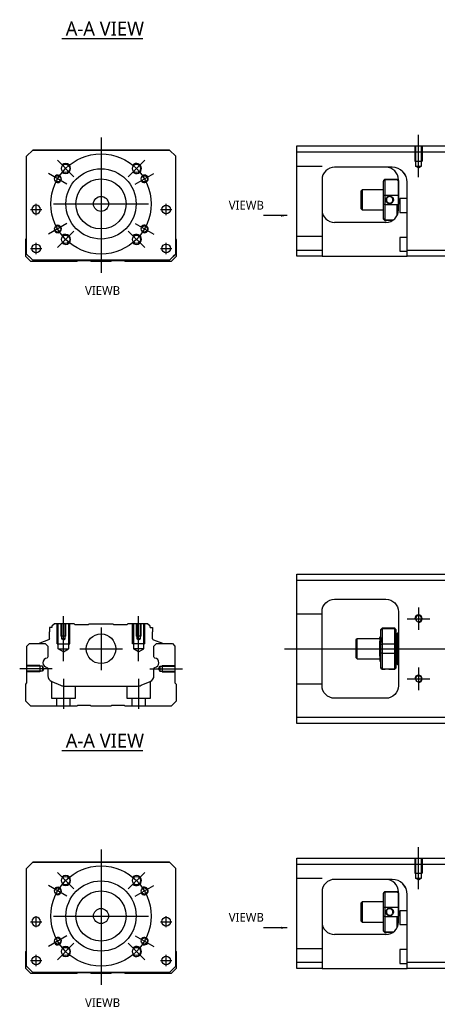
# Model space of a CAD drawing. Header units: millimetres. Extents: x -212 to 3135, y -1694 to 860.
# Tile 17 of 33: x 835 to 1001, y -1694 to -1301. Entities that reach past the tile are written whole.
import ezdxf
from ezdxf.lldxf.tags import DXFTag

# ---------------------------------------------------------------- set-up
doc = ezdxf.new("R2010")
doc.units = ezdxf.units.MM
doc.layers.get('0').update_dxf_attribs({"linetype": 'CONTINUOUS'})
doc.layers.add('2', color=7, linetype='CONTINUOUS')
doc.styles.add('CHN', font='Microsoft JhengHei.ttf')
doc.styles.add('DIM-7', font='SIMPLEX.shx', dxfattribs={"width": 0.7, "bigfont": 'chineset.shx'})
tags = doc.linetypes.add('DASHED', pattern=[25.72, 12.86, -12.86]).pattern_tags.tags
tags[6:7] = [DXFTag(74, 4), DXFTag(75, 0), DXFTag(340, '0'), DXFTag(46, 0.0), DXFTag(50, 0.0), DXFTag(44, 0.0), DXFTag(45, 0.0)]
tags[4:5] = [DXFTag(74, 4), DXFTag(75, 0), DXFTag(340, '0'), DXFTag(46, 0.0), DXFTag(50, 0.0), DXFTag(44, 0.0), DXFTag(45, 0.0)]
doc.dimstyles.new('CNS', dxfattribs={"dimtxt": 3.5, "dimasz": 2.5, "dimexe": 1, "dimexo": 1, "dimgap": 1, "dimtad": 1, "dimdsep": 46, "dimtxsty": 'DIM-7', "dimcen": 0.09, "dimclrd": 4, "dimclre": 4, "dimclrt": 1, "dimadec": 0, "dimazin": 0, "dimtfac": 1, "dimtmove": 0, "dimatfit": 3, "dimfxl": 1, "dimtvp": 0.971429, "dimtolj": 1, "dimarcsym": 0})

msp = doc.modelspace()

# ---------------------------------------------------------------- linework, layer by layer
for p, q in [((851.68, -1308.51), (883.92, -1308.51)), ((839.14, -1376.78), (843.64, -1376.78)), ((839.14, -1376.78), (843.64, -1376.78)), ((891.01, -1376.78), (895.51, -1376.78)), ((891.01, -1376.78), (895.51, -1376.78)), ((839.14, -1392.28), (843.64, -1392.28)), ((839.14, -1392.28), (843.64, -1392.28)), ((891.01, -1392.28), (895.51, -1392.28)), ((891.01, -1392.28), (895.51, -1392.28)), ((993.93, -1535.49), (993.93, -1544.49)), ((989.43, -1539.99), (998.43, -1539.99)), ((940.43, -1551.99), (1078.86, -1551.99)), ((847.82, -1559.94), (834.82, -1559.94)), ((993.93, -1559.49), (993.93, -1568.49)), ((989.43, -1563.99), (998.43, -1563.99)), ((851.68, -1592.59), (883.92, -1592.59)), ((839.14, -1660.86), (843.64, -1660.86)), ((839.14, -1660.86), (843.64, -1660.86)), ((891.01, -1660.86), (895.51, -1660.86)), ((891.01, -1660.86), (895.51, -1660.86)), ((839.14, -1676.36), (843.64, -1676.36)), ((839.14, -1676.36), (843.64, -1676.36)), ((891.01, -1676.36), (895.51, -1676.36)), ((891.01, -1676.36), (895.51, -1676.36))]:
    msp.add_line(p, q)
at = {"ltscale": 0.3}
for p, q in [((867.27, -1348.03), (867.27, -1402.03)), ((856.42, -1363.67), (849.84, -1357.1)), ((878.13, -1363.67), (884.7, -1357.1)), ((853.63, -1366.65), (846.27, -1362.4)), ((880.91, -1366.65), (888.28, -1362.4)), ((841.39, -1379.03), (841.39, -1374.53)), ((841.39, -1379.03), (841.39, -1374.53)), ((848.27, -1374.53), (886.27, -1374.53)), ((893.26, -1379.03), (893.26, -1374.53)), ((893.26, -1379.03), (893.26, -1374.53)), ((853.63, -1382.4), (846.27, -1386.65)), ((880.91, -1382.4), (888.28, -1386.65)), ((856.42, -1385.38), (849.84, -1391.96)), ((878.13, -1385.38), (884.7, -1391.96)), ((841.39, -1394.53), (841.39, -1390.03)), ((841.39, -1394.53), (841.39, -1390.03)), ((893.26, -1394.53), (893.26, -1390.03)), ((893.26, -1394.53), (893.26, -1390.03)), ((867.27, -1543.49), (867.27, -1560.49)), ((858.77, -1551.99), (875.77, -1551.99)), ((867.27, -1632.11), (867.27, -1686.11)), ((856.42, -1647.76), (849.84, -1641.18)), ((878.13, -1647.76), (884.7, -1641.18)), ((853.63, -1650.74), (846.27, -1646.49)), ((880.91, -1650.74), (888.28, -1646.49)), ((841.39, -1663.11), (841.39, -1658.61)), ((841.39, -1663.11), (841.39, -1658.61)), ((848.27, -1658.61), (886.27, -1658.61)), ((893.26, -1663.11), (893.26, -1658.61)), ((893.26, -1663.11), (893.26, -1658.61)), ((853.63, -1666.49), (846.27, -1670.74)), ((880.91, -1666.49), (888.28, -1670.74)), ((856.42, -1669.46), (849.84, -1676.04)), ((878.13, -1669.46), (884.7, -1676.04)), ((841.39, -1678.61), (841.39, -1674.11)), ((841.39, -1678.61), (841.39, -1674.11)), ((893.26, -1678.61), (893.26, -1674.11)), ((893.26, -1678.61), (893.26, -1674.11))]:
    msp.add_line(p, q, dxfattribs=at)
at = {"linetype": 'Continuous'}
for p, q in [((837.57, -1355.53), (840.07, -1353.03)), ((840.07, -1353.03), (837.57, -1355.53)), ((840.07, -1353.03), (894.57, -1353.03)), ((894.57, -1353.03), (840.07, -1353.03)), ((894.57, -1353.03), (897.07, -1355.53)), ((897.07, -1355.53), (894.57, -1353.03)), ((837.57, -1394.53), (837.57, -1355.53)), ((897.07, -1394.53), (897.07, -1355.53)), ((837.28, -1388.68), (837.57, -1388.38)), ((837.28, -1395.48), (837.28, -1388.68)), ((897.07, -1388.48), (897.28, -1388.68)), ((897.28, -1388.68), (897.28, -1395.48)), ((839.28, -1397.48), (837.28, -1395.48)), ((837.57, -1394.53), (840.07, -1397.03)), ((840.07, -1397.03), (838.57, -1395.53)), ((857.63, -1397.48), (839.28, -1397.48)), ((840.07, -1397.03), (840.07, -1397.03)), ((894.57, -1397.03), (840.07, -1397.03)), ((894.57, -1397.03), (840.07, -1397.03)), ((857.98, -1397.23), (857.63, -1397.48)), ((862.98, -1397.23), (857.98, -1397.23)), ((863.33, -1397.48), (862.98, -1397.23)), ((871.23, -1397.48), (863.33, -1397.48)), ((871.58, -1397.23), (871.23, -1397.48)), ((876.58, -1397.23), (871.58, -1397.23)), ((876.93, -1397.48), (876.58, -1397.23)), ((895.28, -1397.48), (876.93, -1397.48)), ((894.57, -1397.03), (897.07, -1394.53)), ((897.28, -1395.48), (895.28, -1397.48)), ((945.43, -1524.74), (945.43, -1522.24)), ((945.43, -1522.24), (1004.43, -1522.24)), ((1004.43, -1524.74), (945.43, -1524.74)), ((945.43, -1579.24), (945.43, -1524.74)), ((960.43, -1532.24), (980.93, -1532.24)), ((955.43, -1566.74), (955.43, -1537.24)), ((985.93, -1537.24), (985.93, -1566.74)), ((846.7, -1543.49), (846.7, -1545.19)), ((847.7, -1543.49), (846.7, -1543.49)), ((848.7, -1541.99), (847.7, -1542.99)), ((847.7, -1542.99), (847.7, -1543.49)), ((856.57, -1541.99), (848.7, -1541.99)), ((856.87, -1542.29), (856.57, -1541.99)), ((856.87, -1542.29), (862.27, -1542.29)), ((862.27, -1542.29), (862.57, -1541.99)), ((862.57, -1541.99), (871.97, -1541.99)), ((872.27, -1542.29), (871.97, -1541.99)), ((872.27, -1542.29), (877.67, -1542.29)), ((877.97, -1541.99), (877.67, -1542.29)), ((885.85, -1541.99), (877.97, -1541.99)), ((886.85, -1542.99), (885.85, -1541.99)), ((886.85, -1543.49), (886.85, -1542.99)), ((886.85, -1543.49), (887.85, -1543.49)), ((887.85, -1543.49), (887.85, -1545.19)), ((846.7, -1547.99), (846.7, -1545.19)), ((887.85, -1547.99), (887.85, -1545.19)), ((978.8, -1547.49), (978.56, -1547.49)), ((979.43, -1543.79), (978.93, -1544.29)), ((978.93, -1544.47), (978.93, -1544.29)), ((978.93, -1550.31), (978.93, -1544.47)), ((984.43, -1543.79), (979.43, -1543.79)), ((979.43, -1543.79), (979.43, -1544.02)), ((979.43, -1544.02), (979.43, -1550.06)), ((984.43, -1544.02), (979.43, -1544.02)), ((984.93, -1544.29), (984.43, -1543.79)), ((984.43, -1544.02), (984.43, -1543.79)), ((984.43, -1550.06), (984.43, -1544.02)), ((984.93, -1544.29), (984.93, -1544.47)), ((984.93, -1544.47), (984.93, -1550.31)), ((985.43, -1545.99), (984.93, -1545.99)), ((985.43, -1551.99), (985.43, -1545.99)), ((985.43, -1546.09), (985.43, -1557.89)), ((837.72, -1550.94), (838.72, -1549.94)), ((837.72, -1565.64), (837.72, -1550.94)), ((838.72, -1549.94), (845.05, -1549.94)), ((842.66, -1549.91), (842.66, -1549.94)), ((846.37, -1548.46), (842.79, -1549.75)), ((845.05, -1549.94), (846.05, -1550.94)), ((846.05, -1550.94), (846.05, -1555.22)), ((888.17, -1548.46), (891.75, -1549.75)), ((888.4, -1550.94), (889.4, -1549.94)), ((888.4, -1555.22), (888.4, -1550.94)), ((889.4, -1549.94), (895.72, -1549.94)), ((891.88, -1549.91), (891.88, -1549.94)), ((895.72, -1549.94), (896.72, -1550.94)), ((896.72, -1550.94), (896.72, -1565.64)), ((969.43, -1547.99), (968.93, -1548.49)), ((968.93, -1548.49), (968.93, -1548.49)), ((968.93, -1548.49), (968.93, -1555.49)), ((978.43, -1547.99), (969.43, -1547.99)), ((969.43, -1555.99), (969.43, -1547.99)), ((978.43, -1554.97), (978.43, -1549.02)), ((978.93, -1551.99), (978.93, -1550.31)), ((979.43, -1550.06), (979.43, -1551.99)), ((979.43, -1550.06), (984.43, -1550.06)), ((984.43, -1551.99), (984.43, -1550.06)), ((984.93, -1550.31), (984.93, -1553.67)), ((978.93, -1553.67), (978.93, -1551.99)), ((978.93, -1559.5), (978.93, -1553.67)), ((979.43, -1551.99), (979.43, -1553.92)), ((979.43, -1553.92), (979.43, -1559.96)), ((984.43, -1553.92), (979.43, -1553.92)), ((984.43, -1553.92), (984.43, -1551.99)), ((984.43, -1559.96), (984.43, -1553.92)), ((984.93, -1553.67), (984.93, -1559.5)), ((985.43, -1551.99), (985.43, -1557.99)), ((968.93, -1555.49), (969.43, -1555.99)), ((969.43, -1555.99), (978.43, -1555.99)), ((978.59, -1556.99), (978.76, -1556.99)), ((984.93, -1557.99), (985.43, -1557.99)), ((846.05, -1559.95), (846.05, -1562.77)), ((888.4, -1562.77), (888.4, -1559.95)), ((978.93, -1559.69), (978.93, -1559.5)), ((978.93, -1559.69), (979.43, -1560.19)), ((979.43, -1559.96), (979.43, -1560.19)), ((979.43, -1559.96), (984.43, -1559.96)), ((979.43, -1560.19), (979.92, -1560.19)), ((982.93, -1560.19), (984.43, -1560.19)), ((984.43, -1560.19), (984.93, -1559.69)), ((984.43, -1560.19), (984.43, -1559.96)), ((984.93, -1559.5), (984.93, -1559.69)), ((837.22, -1566.14), (837.72, -1565.64)), ((837.22, -1572.94), (837.22, -1566.14)), ((847.59, -1565.08), (851.15, -1566.56)), ((853.07, -1566.94), (881.38, -1566.94)), ((883.29, -1566.56), (886.86, -1565.08)), ((896.72, -1565.64), (897.22, -1566.14)), ((897.22, -1566.14), (897.22, -1572.94)), ((839.22, -1574.94), (837.22, -1572.94)), ((857.57, -1574.94), (839.22, -1574.94)), ((857.92, -1574.69), (857.57, -1574.94)), ((862.92, -1574.69), (857.92, -1574.69)), ((863.27, -1574.94), (862.92, -1574.69)), ((871.17, -1574.94), (863.27, -1574.94)), ((871.52, -1574.69), (871.17, -1574.94)), ((876.52, -1574.69), (871.52, -1574.69)), ((876.87, -1574.94), (876.52, -1574.69)), ((895.22, -1574.94), (876.87, -1574.94)), ((897.22, -1572.94), (895.22, -1574.94)), ((980.93, -1571.74), (960.43, -1571.74)), ((945.43, -1581.74), (945.43, -1579.24)), ((945.43, -1579.24), (1004.43, -1579.24)), ((1004.43, -1581.74), (945.43, -1581.74)), ((837.57, -1639.61), (840.07, -1637.11)), ((840.07, -1637.11), (837.57, -1639.61)), ((840.07, -1637.11), (894.57, -1637.11)), ((894.57, -1637.11), (840.07, -1637.11)), ((894.57, -1637.11), (897.07, -1639.61)), ((897.07, -1639.61), (894.57, -1637.11)), ((837.57, -1678.61), (837.57, -1639.61)), ((897.07, -1678.61), (897.07, -1639.61)), ((837.28, -1672.76), (837.57, -1672.46)), ((837.28, -1679.56), (837.28, -1672.76)), ((897.07, -1672.56), (897.28, -1672.76)), ((897.28, -1672.76), (897.28, -1679.56)), ((839.28, -1681.56), (837.28, -1679.56)), ((837.57, -1678.61), (840.07, -1681.11)), ((840.07, -1681.11), (838.57, -1679.61)), ((840.07, -1681.11), (840.07, -1681.11)), ((894.57, -1681.11), (840.07, -1681.11)), ((894.57, -1681.11), (840.07, -1681.11)), ((894.57, -1681.11), (897.07, -1678.61)), ((897.28, -1679.56), (895.28, -1681.56)), ((857.63, -1681.56), (839.28, -1681.56)), ((857.98, -1681.31), (857.63, -1681.56)), ((862.98, -1681.31), (857.98, -1681.31)), ((863.33, -1681.56), (862.98, -1681.31)), ((871.23, -1681.56), (863.33, -1681.56)), ((871.58, -1681.31), (871.23, -1681.56)), ((876.58, -1681.31), (871.58, -1681.31)), ((876.93, -1681.56), (876.58, -1681.31)), ((895.28, -1681.56), (876.93, -1681.56))]:
    msp.add_line(p, q, dxfattribs=at)
at = {"linetype": 'DASHED'}
for p, q in [((840.07, -1353.03), (840.07, -1353.03)), ((856.55, -1353.03), (854.1, -1353.03)), ((878.1, -1353.03), (880.55, -1353.03)), ((894.57, -1353.03), (894.57, -1353.03)), ((837.57, -1355.53), (837.57, -1355.53)), ((897.07, -1355.53), (897.07, -1355.53)), ((839.64, -1376.78), (839.64, -1376.78)), ((843.14, -1376.78), (843.14, -1376.78)), ((891.51, -1376.78), (891.51, -1376.78)), ((895.01, -1376.78), (895.01, -1376.78)), ((837.57, -1380.03), (837.57, -1380.03)), ((897.07, -1380.03), (897.07, -1380.03)), ((839.64, -1392.28), (839.64, -1392.28)), ((843.14, -1392.28), (843.14, -1392.28)), ((838.57, -1395.53), (838.57, -1395.53)), ((894.57, -1397.03), (897.07, -1394.53)), ((896.07, -1395.53), (894.57, -1397.03)), ((894.57, -1397.03), (894.57, -1397.03)), ((897.07, -1394.53), (896.07, -1395.53)), ((896.07, -1395.53), (896.07, -1395.53)), ((856.87, -1542.29), (856.87, -1542.29)), ((877.67, -1542.29), (877.67, -1542.29)), ((978.56, -1547.49), (978.55, -1547.49)), ((840.07, -1637.11), (840.07, -1637.11)), ((856.55, -1637.11), (854.1, -1637.11)), ((878.1, -1637.11), (880.55, -1637.11)), ((894.57, -1637.11), (894.57, -1637.11)), ((837.57, -1639.61), (837.57, -1639.61)), ((897.07, -1639.61), (897.07, -1639.61)), ((839.64, -1660.86), (839.64, -1660.86)), ((843.14, -1660.86), (843.14, -1660.86)), ((891.51, -1660.86), (891.51, -1660.86)), ((895.01, -1660.86), (895.01, -1660.86)), ((837.57, -1664.11), (837.57, -1664.11)), ((897.07, -1664.11), (897.07, -1664.11)), ((839.64, -1676.36), (839.64, -1676.36)), ((843.14, -1676.36), (843.14, -1676.36)), ((838.57, -1679.61), (838.57, -1679.61)), ((894.57, -1681.11), (897.07, -1678.61)), ((896.07, -1679.61), (894.57, -1681.11)), ((894.57, -1681.11), (894.57, -1681.11)), ((897.07, -1678.61), (896.07, -1679.61)), ((896.07, -1679.61), (896.07, -1679.61))]:
    msp.add_line(p, q, dxfattribs=at)
at = {"ltscale": 0.1}
for p, q in [((852.27, -1556.99), (852.27, -1538.99)), ((882.27, -1556.99), (882.27, -1538.99)), ((886.72, -1559.94), (899.72, -1559.94)), ((852.27, -1563.94), (852.27, -1575.94)), ((882.27, -1563.94), (882.27, -1575.94))]:
    msp.add_line(p, q, dxfattribs=at)
at = {"linetype": 'DASHED', "ltscale": 0.1}
for p, q in [((955.43, -1538.13), (945.43, -1538.13)), ((849.77, -1549.99), (849.77, -1541.99)), ((850.2, -1551.99), (850.2, -1541.99)), ((851.27, -1541.99), (851.27, -1546.99)), ((851.53, -1541.99), (851.53, -1547.99)), ((853.01, -1547.99), (853.01, -1541.99)), ((853.27, -1546.99), (853.27, -1541.99)), ((854.34, -1541.99), (854.34, -1551.99)), ((854.77, -1549.99), (854.77, -1541.99)), ((879.77, -1549.99), (879.77, -1541.99)), ((880.2, -1541.99), (880.2, -1551.99)), ((881.27, -1541.99), (881.27, -1546.99)), ((881.53, -1541.99), (881.53, -1547.99)), ((883.01, -1547.99), (883.01, -1541.99)), ((883.27, -1546.99), (883.27, -1541.99)), ((884.34, -1551.99), (884.34, -1541.99)), ((884.77, -1549.99), (884.77, -1541.99)), ((853.27, -1546.99), (851.27, -1546.99)), ((883.27, -1546.99), (881.27, -1546.99)), ((849.77, -1549.99), (854.77, -1549.99)), ((853.01, -1547.99), (851.53, -1547.99)), ((852.27, -1548.41), (851.53, -1547.99)), ((852.27, -1548.41), (853.01, -1547.99)), ((884.77, -1549.99), (879.77, -1549.99)), ((883.01, -1547.99), (881.53, -1547.99)), ((882.27, -1548.41), (881.53, -1547.99)), ((882.27, -1548.41), (883.01, -1547.99)), ((850.2, -1551.99), (854.34, -1551.99)), ((852.27, -1553.18), (850.2, -1551.99)), ((852.27, -1553.18), (854.34, -1551.99)), ((884.34, -1551.99), (880.2, -1551.99)), ((882.27, -1553.18), (880.2, -1551.99)), ((882.27, -1553.18), (884.34, -1551.99)), ((842.86, -1558.64), (837.86, -1558.64)), ((843.86, -1558.93), (837.86, -1558.93)), ((842.86, -1558.64), (842.86, -1561.24)), ((843.86, -1558.93), (843.86, -1560.95)), ((844.44, -1559.94), (843.86, -1558.93)), ((890.14, -1559.94), (890.72, -1558.93)), ((890.72, -1558.93), (890.72, -1560.95)), ((890.72, -1558.93), (896.72, -1558.93)), ((891.72, -1558.64), (891.72, -1561.24)), ((891.72, -1558.64), (896.72, -1558.64)), ((843.86, -1560.95), (837.86, -1560.95)), ((842.86, -1561.24), (837.86, -1561.24)), ((842.86, -1561.02), (842.86, -1561.06)), ((844.44, -1559.94), (843.86, -1560.95)), ((890.14, -1559.94), (890.72, -1560.95)), ((890.72, -1560.95), (896.72, -1560.95)), ((891.72, -1561.02), (891.72, -1561.06)), ((891.72, -1561.24), (896.72, -1561.24)), ((847.52, -1565.07), (847.52, -1571.64)), ((857.02, -1571.64), (857.02, -1566.94)), ((877.52, -1566.94), (877.52, -1571.64)), ((887.02, -1571.64), (887.02, -1565)), ((955.43, -1566.13), (945.43, -1566.13)), ((847.52, -1571.64), (857.02, -1571.64)), ((849.52, -1571.64), (849.52, -1574.94)), ((855.02, -1574.94), (855.02, -1571.64)), ((877.52, -1571.64), (887.02, -1571.64)), ((879.52, -1571.64), (879.52, -1574.94)), ((885.02, -1574.94), (885.02, -1571.64))]:
    msp.add_line(p, q, dxfattribs=at)
at = {"ltscale": 0.3}
for centre in [(867.27, -1374.53), (867.27, -1658.61)]:
    msp.add_circle(centre, 20, dxfattribs=at)
at = {"linetype": 'Continuous'}
for centre, radius in [((853.13, -1360.39), 1.65), ((881.42, -1360.39), 1.65), ((867.27, -1374.53), 14), ((849.95, -1364.53), 1.25), ((867.27, -1374.53), 10), ((884.59, -1364.53), 1.25), ((867.27, -1374.53), 3), ((893.26, -1376.78), 1.75), ((849.95, -1384.53), 1.25), ((884.59, -1384.53), 1.25), ((853.13, -1388.67), 1.65), ((881.42, -1388.67), 1.65), ((841.39, -1392.28), 1.75), ((893.26, -1392.28), 1.75), ((867.27, -1551.99), 5.9), ((853.13, -1644.47), 1.65), ((867.27, -1658.61), 14), ((881.42, -1644.47), 1.65), ((849.95, -1648.61), 1.25), ((867.27, -1658.61), 10), ((884.59, -1648.61), 1.25), ((867.27, -1658.61), 3), ((893.26, -1660.86), 1.75), ((849.95, -1668.61), 1.25), ((884.59, -1668.61), 1.25), ((853.13, -1672.75), 1.65), ((881.42, -1672.75), 1.65), ((841.39, -1676.36), 1.75), ((893.26, -1676.36), 1.75)]:
    msp.add_circle(centre, radius, dxfattribs=at)
at = {"linetype": 'Continuous', "extrusion": (0, 0, -1)}
for centre, radius in [((-841.39, -1376.78), 1.75), ((-993.93, -1539.99), 1.22), ((-993.93, -1563.99), 1.22), ((-841.39, -1660.86), 1.75)]:
    msp.add_circle(centre, radius, dxfattribs=at)
for centre, radius, start, end in [((853.13, -1360.39), 2, 227.8658, 135), ((881.42, -1360.39), 2, 225, 137.8658), ((849.95, -1364.53), 1.5, 242.1491, 150), ((884.59, -1364.53), 1.5, 210, 122.1491), ((849.95, -1384.53), 1.5, 210, 117.8509), ((884.59, -1384.53), 1.5, 237.8509, 150), ((853.13, -1388.67), 2, 225, 132.134), ((881.42, -1388.67), 2, 222.1342, 135), ((993.93, -1539.99), 1.5, 270, 180), ((993.93, -1563.99), 1.5, 270, 180), ((853.13, -1644.47), 2, 227.8658, 135), ((881.42, -1644.47), 2, 225, 137.8658), ((849.95, -1648.61), 1.5, 242.1491, 150), ((884.59, -1648.61), 1.5, 210, 122.1491), ((849.95, -1668.61), 1.5, 210, 117.8509), ((884.59, -1668.61), 1.5, 237.8509, 150), ((853.13, -1672.75), 2, 225, 132.134), ((881.42, -1672.75), 2, 222.1342, 135)]:
    msp.add_arc(centre, radius, start, end)
for centre, radius, start, end in [((-960.43, -1537.24), 5, 0, 90), ((-980.93, -1537.24), 5, 90, 180), ((-846.2, -1547.99), 0.5, 180, 250.1017), ((-891.68, -1549.94), 0.2, 109.8983, 172.0917), ((-845.55, -1555.22), 0.5, 180, 249.8105), ((-888.9, -1555.22), 0.5, 290.1895, 0), ((-845.55, -1559.95), 0.5, 110.1895, 180), ((-888.9, -1559.95), 0.5, 0, 69.8105), ((-960.43, -1566.74), 5, 270, 0), ((-980.93, -1566.74), 5, 180, 270)]:
    msp.add_arc(centre, radius, start, end, dxfattribs=at)
at = {"linetype": 'Continuous'}
for centre, radius, start, end in [((985.93, -1546.09), 0.5, 90, 180), ((842.86, -1549.94), 0.2, 109.8983, 172.0917), ((888.35, -1547.99), 0.5, 180, 250.1017), ((846.04, -1557.58), 1.93, 99.5288, 260.4712), ((888.41, -1557.58), 1.93, 279.5288, 80.4712), ((985.93, -1557.89), 0.5, 180, 270), ((848.55, -1562.77), 2.5, 180, 247.4572), ((885.9, -1562.77), 2.5, 292.5428, 0), ((853.07, -1561.94), 5, 247.4572, 270), ((881.38, -1561.94), 5, 270, 292.5428)]:
    msp.add_arc(centre, radius, start, end, dxfattribs=at)
for points, knots in [([(978.43, -1547.28), (978.43, -1547.31), (978.43, -1547.4), (978.43, -1547.72), (978.43, -1547.95), (978.43, -1548.47), (978.43, -1548.73), (978.43, -1549.02)], [0, 0, 0, 0, 0.341605, 0.341605, 0.709042, 0.709042, 1, 1, 1, 1]), ([(978.93, -1554.5), (978.91, -1554.24), (978.89, -1553.92), (978.85, -1553.24), (978.84, -1552.85), (978.8, -1552.07), (978.78, -1551.67), (978.75, -1550.9), (978.73, -1549.53), (978.69, -1548.85), (978.68, -1548.55), (978.64, -1548.05), (978.62, -1547.84), (978.59, -1547.59), (978.58, -1547.52), (978.56, -1547.5)], [0, 0, 0, 0, 0.142488, 0.142488, 0.289539, 0.289539, 0.436554, 0.436554, 0.583581, 0.583581, 0.730615, 0.730615, 0.877631, 0.877631, 1, 1, 1, 1]), ([(978.8, -1547.49), (978.82, -1547.49), (978.84, -1547.54), (978.87, -1547.76), (978.89, -1548.94), (978.91, -1549.26), (978.92, -1549.36), (978.93, -1549.47)], [0, 0, 0, 0, 0.388824, 0.388824, 0.829994, 0.829994, 1, 1, 1, 1]), ([(978.76, -1556.99), (978.75, -1556.99), (978.75, -1556.98), (978.72, -1556.9), (978.7, -1556.76), (978.67, -1556.36), (978.65, -1556.09), (978.61, -1555.44), (978.59, -1555.06), (978.56, -1553.25), (978.54, -1552.8), (978.51, -1551.91), (978.49, -1551.45), (978.45, -1550.67), (978.44, -1549.33), (978.43, -1549.02)], [0, 0, 0, 0, 0.062674, 0.062674, 0.22432, 0.22432, 0.386002, 0.386002, 0.547651, 0.547651, 0.70934, 0.70934, 0.870988, 0.870988, 1, 1, 1, 1]), ([(978.43, -1554.97), (978.43, -1555.34), (978.43, -1555.67), (978.43, -1556.2), (978.43, -1556.4), (978.43, -1556.64), (978.43, -1556.71), (978.43, -1556.71)], [0, 0, 0, 0, 0.355488, 0.355488, 0.70353, 0.70353, 1, 1, 1, 1]), ([(978.43, -1554.97), (978.44, -1555.36), (978.46, -1555.72), (978.5, -1556.3), (978.52, -1556.54), (978.55, -1556.87), (978.57, -1556.97), (978.59, -1556.99), (978.59, -1556.99), (978.59, -1556.99)], [0, 0, 0, 0, 0.320659, 0.320659, 0.641321, 0.641321, 0.962057, 0.962057, 1, 1, 1, 1]), ([(979.92, -1560.19), (979.92, -1560.19), (979.95, -1560.18), (980.06, -1560.16), (980.15, -1560.15), (980.37, -1560.11), (980.5, -1560.09), (980.8, -1560.06), (980.96, -1560.05), (981.29, -1560.04), (981.46, -1560.04), (981.78, -1560.05), (981.93, -1560.06), (982.22, -1560.08), (982.36, -1560.1), (982.6, -1560.13), (982.69, -1560.14), (982.85, -1560.17), (982.9, -1560.18), (982.93, -1560.19), (982.93, -1560.19), (982.93, -1560.19)], [0, 0, 0, 0, 0.109357, 0.109357, 0.21915, 0.21915, 0.330451, 0.330451, 0.436162, 0.436162, 0.542186, 0.542186, 0.640015, 0.640015, 0.743853, 0.743853, 0.849113, 0.849113, 0.958413, 0.958413, 1, 1, 1, 1])]:
    msp.add_open_spline(points, degree=3, knots=knots, dxfattribs=at)
for points, degree in [([(978.56, -1547.5), (978.44, -1547.29)], 1), ([(978.93, -1548.27), (978.86, -1547.38), (978.8, -1547.49)], 2), ([(978.93, -1544.47), (979.09, -1544.32), (979.26, -1544.17), (979.43, -1544.02)], 3), ([(984.43, -1544.02), (984.59, -1544.17), (984.76, -1544.32), (984.93, -1544.47)], 3), ([(978.93, -1550.31), (979.09, -1550.23), (979.26, -1550.14), (979.43, -1550.06)], 3), ([(984.43, -1550.06), (984.59, -1550.14), (984.76, -1550.23), (984.93, -1550.31)], 3), ([(979.43, -1553.92), (979.26, -1553.83), (979.09, -1553.75), (978.93, -1553.67)], 3), ([(984.43, -1553.92), (984.59, -1553.83), (984.76, -1553.75), (984.93, -1553.67)], 3), ([(978.41, -1556.69), (978.5, -1556.84), (978.58, -1556.98)], 2), ([(978.77, -1556.99), (978.85, -1555.85), (978.93, -1555.71)], 2), ([(979.43, -1559.96), (979.26, -1559.81), (979.09, -1559.66), (978.93, -1559.5)], 3), ([(984.43, -1559.96), (984.59, -1559.81), (984.76, -1559.66), (984.93, -1559.5)], 3)]:
    msp.add_open_spline(points, degree=degree, dxfattribs=at)
at = {"linetype": 'DASHED'}
for points, degree in [([(978.8, -1547.49), (978.79, -1547.49), (978.79, -1547.5)], 2), ([(979.92, -1560.19), (979.93, -1560.17)], 1)]:
    msp.add_open_spline(points, degree=degree, dxfattribs=at)
at = {"layer": '2', "ltscale": 0.5}
for p, q in [((993.93, -1363.83), (993.93, -1347.01)), ((993.93, -1647.91), (993.93, -1631.09))]:
    msp.add_line(p, q, dxfattribs=at)
at = {"layer": '2', "linetype": 'Continuous'}
for p, q in [((945.43, -1353.92), (945.43, -1351.42)), ((945.43, -1351.42), (1004.43, -1351.42)), ((1004.43, -1353.92), (945.43, -1353.92)), ((945.43, -1392.92), (945.43, -1353.92)), ((983.27, -1359.92), (960.43, -1359.92)), ((955.43, -1364.92), (955.43, -1392.92)), ((979.93, -1365.22), (980.43, -1364.72)), ((979.93, -1365.22), (979.93, -1365.4)), ((979.93, -1371.24), (979.93, -1365.4)), ((980.43, -1364.72), (980.43, -1364.95)), ((980.43, -1364.72), (985.43, -1364.72)), ((980.43, -1364.95), (980.43, -1370.99)), ((985.43, -1364.95), (980.43, -1364.95)), ((985.93, -1365.22), (985.43, -1364.72)), ((985.43, -1364.95), (985.43, -1364.72)), ((985.93, -1376.92), (985.93, -1364.92)), ((985.93, -1365.22), (985.93, -1365.4)), ((985.93, -1365.4), (985.93, -1371.24)), ((989.43, -1392.92), (989.43, -1365.92)), ((971.43, -1368.92), (970.93, -1369.42)), ((970.93, -1369.42), (970.93, -1373.92)), ((979.93, -1368.92), (971.43, -1368.92)), ((971.43, -1368.92), (971.43, -1376.92)), ((970.93, -1373.92), (970.93, -1376.42)), ((979.93, -1374.59), (979.93, -1371.24)), ((979.93, -1380.43), (979.93, -1374.59)), ((980.43, -1370.99), (980.43, -1374.85)), ((980.43, -1370.99), (985.43, -1370.99)), ((985.93, -1371.24), (985.93, -1374.59)), ((989.43, -1372.42), (986.43, -1372.42)), ((986.43, -1372.42), (986.43, -1377.92)), ((970.93, -1376.42), (971.43, -1376.92)), ((971.43, -1376.92), (979.93, -1376.92)), ((980.43, -1374.85), (980.43, -1380.89)), ((985.43, -1374.85), (980.43, -1374.85)), ((985.43, -1379.1), (985.43, -1374.85)), ((986.43, -1377.92), (989.43, -1377.92)), ((980.93, -1381.92), (960.43, -1381.92)), ((979.93, -1380.62), (979.93, -1380.43)), ((979.93, -1380.62), (980.43, -1381.12)), ((980.43, -1380.89), (980.43, -1381.12)), ((980.43, -1380.89), (983.97, -1380.89)), ((980.43, -1381.12), (980.92, -1381.12)), ((989.43, -1387.92), (986.43, -1387.92)), ((986.43, -1387.92), (986.43, -1393.42)), ((945.43, -1392.92), (955.43, -1392.92)), ((945.43, -1395.42), (945.43, -1392.92)), ((955.43, -1392.92), (955.43, -1395.42)), ((986.43, -1393.42), (989.43, -1393.42)), ((989.43, -1395.42), (989.43, -1392.92)), ((989.43, -1392.92), (1004.43, -1392.92)), ((955.43, -1395.42), (945.43, -1395.42)), ((955.43, -1395.42), (989.43, -1395.42)), ((1004.43, -1395.42), (989.43, -1395.42)), ((945.43, -1638), (945.43, -1635.5)), ((945.43, -1635.5), (1004.43, -1635.5)), ((1004.43, -1638), (945.43, -1638)), ((945.43, -1677), (945.43, -1638)), ((983.27, -1644), (960.43, -1644)), ((955.43, -1649), (955.43, -1677)), ((979.93, -1649.3), (980.43, -1648.8)), ((979.93, -1649.3), (979.93, -1649.49)), ((979.93, -1655.32), (979.93, -1649.49)), ((980.43, -1648.8), (980.43, -1649.03)), ((980.43, -1648.8), (985.43, -1648.8)), ((980.43, -1649.03), (980.43, -1655.07)), ((985.43, -1649.03), (980.43, -1649.03)), ((985.93, -1649.3), (985.43, -1648.8)), ((985.43, -1649.03), (985.43, -1648.8)), ((985.93, -1661), (985.93, -1649)), ((985.93, -1649.3), (985.93, -1649.49)), ((985.93, -1649.49), (985.93, -1655.32)), ((971.43, -1653), (970.93, -1653.5)), ((970.93, -1653.5), (970.93, -1657)), ((979.93, -1653), (971.43, -1653)), ((971.43, -1653), (971.43, -1661)), ((989.43, -1677), (989.43, -1650)), ((970.93, -1657), (970.93, -1660.5)), ((979.93, -1658.68), (979.93, -1655.32)), ((980.43, -1655.07), (980.43, -1658.93)), ((980.43, -1655.07), (985.43, -1655.07)), ((985.93, -1655.32), (985.93, -1658.68)), ((989.43, -1656.5), (986.43, -1656.5)), ((986.43, -1656.5), (986.43, -1662)), ((970.93, -1660.5), (971.43, -1661)), ((971.43, -1661), (979.93, -1661)), ((979.93, -1664.52), (979.93, -1658.68)), ((980.43, -1658.93), (980.43, -1664.97)), ((985.43, -1658.93), (980.43, -1658.93)), ((985.43, -1663.18), (985.43, -1658.93)), ((979.93, -1664.7), (979.93, -1664.52)), ((979.93, -1664.7), (980.43, -1665.2)), ((980.43, -1664.97), (980.43, -1665.2)), ((980.43, -1664.97), (983.97, -1664.97)), ((980.43, -1665.2), (980.92, -1665.2)), ((986.43, -1662), (989.43, -1662)), ((980.93, -1666), (960.43, -1666)), ((989.43, -1672), (986.43, -1672)), ((986.43, -1672), (986.43, -1677.5)), ((945.43, -1677), (955.43, -1677)), ((945.43, -1679.5), (945.43, -1677)), ((955.43, -1677), (955.43, -1679.5)), ((989.43, -1679.5), (989.43, -1677)), ((989.43, -1677), (1004.43, -1677)), ((955.43, -1679.5), (945.43, -1679.5)), ((955.43, -1679.5), (989.43, -1679.5)), ((986.43, -1677.5), (989.43, -1677.5)), ((1004.43, -1679.5), (989.43, -1679.5))]:
    msp.add_line(p, q, dxfattribs=at)
at = {"layer": '2', "linetype": 'DASHED', "ltscale": 0.1}
for p, q in [((992.43, -1351.42), (992.43, -1357.42)), ((992.7, -1351.42), (992.7, -1359.42)), ((995.15, -1359.42), (995.15, -1351.42)), ((995.43, -1351.42), (995.43, -1357.42)), ((992.43, -1357.42), (995.43, -1357.42)), ((955.43, -1359.56), (945.43, -1359.56)), ((993.93, -1360.12), (992.7, -1359.41)), ((992.7, -1359.42), (995.15, -1359.42)), ((993.93, -1360.12), (995.15, -1359.41)), ((955.43, -1387.56), (945.43, -1387.56)), ((992.43, -1635.5), (992.43, -1641.5)), ((992.7, -1635.5), (992.7, -1643.5)), ((995.15, -1643.5), (995.15, -1635.5)), ((995.43, -1635.5), (995.43, -1641.5)), ((992.43, -1641.5), (995.43, -1641.5)), ((955.43, -1643.64), (945.43, -1643.64)), ((993.93, -1644.2), (992.7, -1643.49)), ((992.7, -1643.5), (995.15, -1643.5)), ((993.93, -1644.2), (995.15, -1643.49)), ((955.43, -1671.64), (945.43, -1671.64))]:
    msp.add_line(p, q, dxfattribs=at)
at = {"layer": '2', "linetype": 'DASHED'}
for p, q in [((983.43, -1359.92), (983.27, -1359.92)), ((983.43, -1644), (983.27, -1644))]:
    msp.add_line(p, q, dxfattribs=at)
at = {"layer": '2', "linetype": 'Continuous'}
for centre, start, end in [((960.43, -1364.92), 90, 180), ((980.93, -1364.92), 0, 90), ((960.43, -1376.92), 180, 270), ((980.93, -1376.92), 270, 0), ((960.43, -1649), 90, 180), ((980.93, -1649), 0, 90), ((960.43, -1661), 180, 270), ((980.93, -1661), 270, 0)]:
    msp.add_arc(centre, 5, start, end, dxfattribs=at)
at = {"layer": '2', "linetype": 'DASHED'}
for centre in [(983.43, -1365.92), (983.43, -1650)]:
    msp.add_arc(centre, 6, 0, 90, dxfattribs=at)
at = {"layer": '2', "linetype": 'Continuous'}
for centre in [(983.43, -1365.92), (983.43, -1650)]:
    msp.add_ellipse(centre, major_axis=(-4.24, 4.24), ratio=1, start_param=3.926991, end_param=5.497787, dxfattribs=at)
for points in [[(983.43, -1359.92), (983.37, -1359.92), (983.32, -1359.92), (983.27, -1359.92)], [(980.43, -1364.95), (980.26, -1365.1), (980.09, -1365.25), (979.93, -1365.4)], [(985.43, -1364.95), (985.59, -1365.1), (985.76, -1365.25), (985.93, -1365.4)], [(980.43, -1370.99), (980.26, -1371.07), (980.09, -1371.16), (979.93, -1371.24)], [(980.43, -1374.85), (980.26, -1374.76), (980.09, -1374.68), (979.93, -1374.59)], [(985.43, -1370.99), (985.59, -1371.07), (985.76, -1371.16), (985.93, -1371.24)], [(985.93, -1374.59), (985.76, -1374.68), (985.59, -1374.76), (985.43, -1374.85)], [(980.43, -1380.89), (980.26, -1380.74), (980.09, -1380.58), (979.93, -1380.43)], [(983.43, -1644), (983.37, -1644), (983.32, -1644), (983.27, -1644)], [(980.43, -1649.03), (980.26, -1649.18), (980.09, -1649.33), (979.93, -1649.49)], [(985.43, -1649.03), (985.59, -1649.18), (985.76, -1649.33), (985.93, -1649.49)], [(980.43, -1655.07), (980.26, -1655.16), (980.09, -1655.24), (979.93, -1655.32)], [(985.43, -1655.07), (985.59, -1655.16), (985.76, -1655.24), (985.93, -1655.32)], [(980.43, -1658.93), (980.26, -1658.85), (980.09, -1658.76), (979.93, -1658.68)], [(985.93, -1658.68), (985.76, -1658.76), (985.59, -1658.85), (985.43, -1658.93)], [(980.43, -1664.97), (980.26, -1664.82), (980.09, -1664.67), (979.93, -1664.52)]]:
    msp.add_open_spline(points, degree=3, dxfattribs=at)
for points, knots in [([(980.92, -1372.92), (980.92, -1372.74), (980.95, -1372.56), (981.06, -1372.23), (981.15, -1372.08), (981.36, -1371.8), (981.5, -1371.68), (981.79, -1371.5), (981.95, -1371.43), (982.28, -1371.36), (982.46, -1371.35), (982.78, -1371.4), (982.93, -1371.45), (983.22, -1371.59), (983.36, -1371.69), (983.59, -1371.92), (983.69, -1372.06), (983.84, -1372.37), (983.9, -1372.54), (983.93, -1372.78), (983.93, -1372.85), (983.93, -1372.92)], [0, 0, 0, 0, 0.109357, 0.109357, 0.21915, 0.21915, 0.330451, 0.330451, 0.436162, 0.436162, 0.542186, 0.542186, 0.640015, 0.640015, 0.743853, 0.743853, 0.849113, 0.849113, 0.958413, 0.958413, 1, 1, 1, 1]), ([(983.93, -1372.92), (983.93, -1373.09), (983.9, -1373.27), (983.79, -1373.6), (983.7, -1373.76), (983.48, -1374.04), (983.35, -1374.16), (983.05, -1374.34), (982.89, -1374.4), (982.56, -1374.48), (982.39, -1374.48), (982.07, -1374.44), (981.91, -1374.39), (981.63, -1374.24), (981.49, -1374.15), (981.25, -1373.91), (981.16, -1373.77), (981.01, -1373.46), (980.95, -1373.29), (980.92, -1373.05), (980.92, -1372.98), (980.92, -1372.92)], [0, 0, 0, 0, 0.109681, 0.109681, 0.219848, 0.219848, 0.331471, 0.331471, 0.436803, 0.436803, 0.542595, 0.542595, 0.640477, 0.640477, 0.744315, 0.744315, 0.8492, 0.8492, 0.95844, 0.95844, 1, 1, 1, 1]), ([(983.73, -1372.92), (983.73, -1372.79), (983.71, -1372.67), (983.63, -1372.42), (983.57, -1372.28), (983.4, -1372.05), (983.3, -1371.95), (983.06, -1371.78), (982.93, -1371.71), (982.65, -1371.63), (982.5, -1371.61), (982.21, -1371.63), (982.07, -1371.66), (981.81, -1371.77), (981.68, -1371.84), (981.46, -1372.03), (981.37, -1372.15), (981.22, -1372.4), (981.17, -1372.54), (981.13, -1372.76), (981.13, -1372.84), (981.13, -1372.92)], [0, 0, 0, 0, 0.090081, 0.090081, 0.195216, 0.195216, 0.30186, 0.30186, 0.410211, 0.410211, 0.517617, 0.517617, 0.621981, 0.621981, 0.727419, 0.727419, 0.835017, 0.835017, 0.943332, 0.943332, 1, 1, 1, 1]), ([(981.13, -1372.92), (981.13, -1373.04), (981.14, -1373.16), (981.22, -1373.42), (981.28, -1373.55), (981.45, -1373.78), (981.55, -1373.89), (981.79, -1374.06), (981.92, -1374.12), (982.2, -1374.21), (982.35, -1374.22), (982.64, -1374.21), (982.78, -1374.18), (983.04, -1374.07), (983.17, -1373.99), (983.39, -1373.81), (983.48, -1373.69), (983.63, -1373.44), (983.68, -1373.3), (983.72, -1373.07), (983.73, -1373), (983.73, -1372.92)], [0, 0, 0, 0, 0.090082, 0.090082, 0.19511, 0.19511, 0.301651, 0.301651, 0.410013, 0.410013, 0.517402, 0.517402, 0.621792, 0.621792, 0.727238, 0.727238, 0.834796, 0.834796, 0.943135, 0.943135, 1, 1, 1, 1]), ([(980.92, -1381.12), (980.92, -1381.12), (980.95, -1381.11), (981.06, -1381.09), (981.15, -1381.08), (981.37, -1381.04), (981.5, -1381.02), (981.8, -1380.99), (981.96, -1380.98), (982.29, -1380.97), (982.46, -1380.97), (982.78, -1380.98), (982.94, -1380.99), (983.22, -1381.01), (983.36, -1381.03), (983.56, -1381.05), (983.64, -1381.07), (983.7, -1381.08)], [0, 0, 0, 0, 0.1096809, 0.1096809, 0.2198481, 0.2198481, 0.3314707, 0.3314707, 0.4368026, 0.4368026, 0.542595, 0.542595, 0.6404774, 0.6404774, 0.7443154, 0.7443154, 0.8201607, 0.8201607, 0.8201607, 0.8201607]), ([(980.92, -1657), (980.92, -1656.82), (980.95, -1656.65), (981.06, -1656.32), (981.15, -1656.16), (981.36, -1655.88), (981.5, -1655.76), (981.79, -1655.58), (981.95, -1655.52), (982.28, -1655.44), (982.46, -1655.44), (982.78, -1655.48), (982.93, -1655.53), (983.22, -1655.67), (983.36, -1655.77), (983.59, -1656.01), (983.69, -1656.15), (983.84, -1656.45), (983.9, -1656.63), (983.93, -1656.87), (983.93, -1656.93), (983.93, -1657)], [0, 0, 0, 0, 0.109357, 0.109357, 0.21915, 0.21915, 0.330451, 0.330451, 0.436162, 0.436162, 0.542186, 0.542186, 0.640015, 0.640015, 0.743853, 0.743853, 0.849113, 0.849113, 0.958413, 0.958413, 1, 1, 1, 1]), ([(983.93, -1657), (983.93, -1657.18), (983.9, -1657.35), (983.79, -1657.68), (983.7, -1657.84), (983.48, -1658.12), (983.35, -1658.24), (983.05, -1658.42), (982.89, -1658.49), (982.56, -1658.56), (982.39, -1658.56), (982.07, -1658.52), (981.91, -1658.47), (981.63, -1658.33), (981.49, -1658.23), (981.25, -1657.99), (981.16, -1657.85), (981.01, -1657.54), (980.95, -1657.37), (980.92, -1657.13), (980.92, -1657.07), (980.92, -1657)], [0, 0, 0, 0, 0.109681, 0.109681, 0.219848, 0.219848, 0.331471, 0.331471, 0.436803, 0.436803, 0.542595, 0.542595, 0.640477, 0.640477, 0.744315, 0.744315, 0.8492, 0.8492, 0.95844, 0.95844, 1, 1, 1, 1]), ([(983.73, -1657), (983.73, -1656.88), (983.71, -1656.75), (983.63, -1656.5), (983.57, -1656.37), (983.4, -1656.13), (983.3, -1656.03), (983.06, -1655.86), (982.93, -1655.79), (982.65, -1655.71), (982.5, -1655.69), (982.21, -1655.71), (982.07, -1655.74), (981.81, -1655.85), (981.68, -1655.92), (981.46, -1656.11), (981.37, -1656.23), (981.22, -1656.48), (981.17, -1656.62), (981.13, -1656.84), (981.13, -1656.92), (981.13, -1657)], [0, 0, 0, 0, 0.090081, 0.090081, 0.195216, 0.195216, 0.30186, 0.30186, 0.410211, 0.410211, 0.517617, 0.517617, 0.621981, 0.621981, 0.727419, 0.727419, 0.835017, 0.835017, 0.943332, 0.943332, 1, 1, 1, 1]), ([(981.13, -1657), (981.13, -1657.12), (981.14, -1657.25), (981.22, -1657.5), (981.28, -1657.63), (981.45, -1657.87), (981.55, -1657.97), (981.79, -1658.14), (981.92, -1658.21), (982.2, -1658.29), (982.35, -1658.31), (982.64, -1658.29), (982.78, -1658.26), (983.04, -1658.15), (983.17, -1658.08), (983.39, -1657.89), (983.48, -1657.77), (983.63, -1657.52), (983.68, -1657.38), (983.72, -1657.16), (983.73, -1657.08), (983.73, -1657)], [0, 0, 0, 0, 0.090082, 0.090082, 0.19511, 0.19511, 0.301651, 0.301651, 0.410013, 0.410013, 0.517402, 0.517402, 0.621792, 0.621792, 0.727238, 0.727238, 0.834796, 0.834796, 0.943135, 0.943135, 1, 1, 1, 1]), ([(980.92, -1665.2), (980.92, -1665.2), (980.95, -1665.19), (981.06, -1665.17), (981.15, -1665.16), (981.37, -1665.12), (981.5, -1665.11), (981.8, -1665.08), (981.96, -1665.06), (982.29, -1665.05), (982.46, -1665.05), (982.78, -1665.06), (982.94, -1665.07), (983.22, -1665.09), (983.36, -1665.11), (983.56, -1665.14), (983.64, -1665.15), (983.7, -1665.16)], [0, 0, 0, 0, 0.1096809, 0.1096809, 0.2198481, 0.2198481, 0.3314707, 0.3314707, 0.4368026, 0.4368026, 0.542595, 0.542595, 0.6404774, 0.6404774, 0.7443154, 0.7443154, 0.8201607, 0.8201607, 0.8201607, 0.8201607])]:
    msp.add_open_spline(points, degree=3, knots=knots, dxfattribs=at)

# ---------------------------------------------------------------- texts
at = {"style": 'CHN'}
for s, insert, char_height, attachment_point in [('A-A VIEW', (853.18, -1304.57), 5.6, 4), ('VIEWB', (932.23, -1376.8), 3.5, 9), ('VIEWB', (874.89, -1410.84), 3.5, 9), ('A-A VIEW', (853.18, -1588.65), 5.6, 4), ('VIEWB', (932.23, -1660.88), 3.5, 9), ('VIEWB', (874.89, -1694.92), 3.5, 9)]:
    msp.add_mtext(s, dxfattribs=dict(at, insert=insert, char_height=char_height, attachment_point=attachment_point))

# ---------------------------------------------------------------- leaders
at = {"annotation_type": 0, "has_hookline": 1, "hookline_direction": 1}
for points in [[(941.58, -1379.21), (934.14, -1379.21)], [(941.58, -1663.29), (934.14, -1663.3)]]:
    msp.add_leader(points, dimstyle='CNS', override={"dimgap": 1, "dimtad": 1}, dxfattribs=at)

doc.saveas('drawing.dxf')
